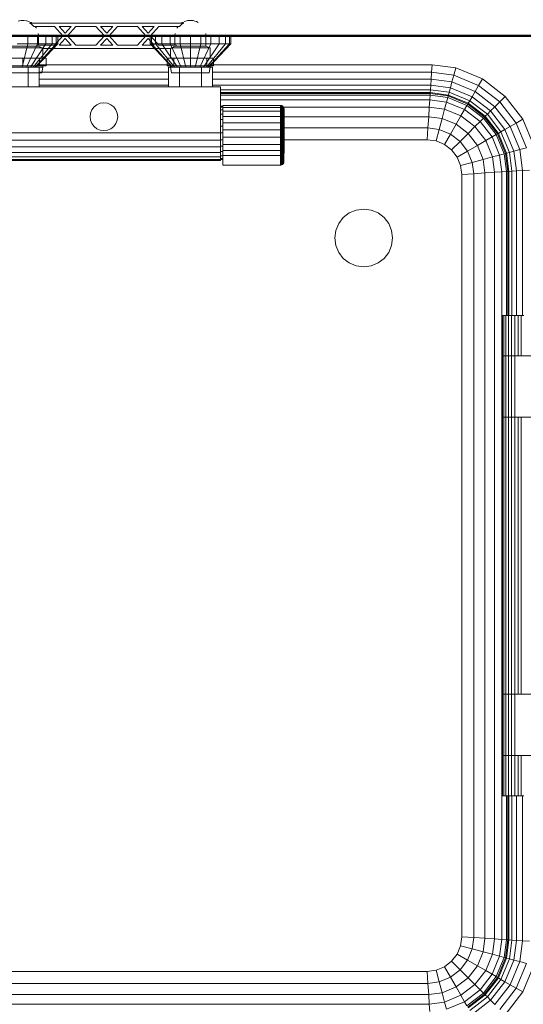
# Model space of a CAD drawing. Header units: millimetres. Extents: x -125 to 25178, y 4748 to 39091.
# Tile 113 of 118: x 23906 to 24342, y 36669 to 37522. Entities that reach past the tile are written whole.
import ezdxf

# ---------------------------------------------------------------- set-up
doc = ezdxf.new("R2010")
doc.units = ezdxf.units.MM
for name, color, linetype, lineweight in [('A-PART-____-MCUT', 2, 'Continuous', 50), ('A-PART-____-OTLN', 2, 'Continuous', 20), ('A-WALL-____-MCUT', 113, 'Continuous', 50), ('A-WALL-____-OTLN', 113, 'Continuous', 20), ('M-EQPM-____-OTLN', 50, 'Continuous', 20)]:
    doc.layers.add(name, color=color, linetype=linetype, lineweight=lineweight)

# ---------------------------------------------------------------- blocks, each defined once
blk = doc.blocks.new('Прямая форма - Masonry Block - Structural-612305-В_Этаж 03_Отопление')
at = {"layer": 'A-WALL-____-MCUT', "color": 9}
blk.add_line((3475, -400), (4080, -400), dxfattribs=at)
blk = doc.blocks.new('Прямая форма - SW - 004-612307-В_Этаж 03_Отопление')
blk.add_blockref('Прямая форма - Masonry Block - Structural-612305-В_Этаж 03_Отопление', (0, 0))
blk = doc.blocks.new('Family - Masonry Block - Structural-612315-В_Этаж 03_Отопление')
at = {"layer": 'A-PART-____-MCUT', "color": 9}
blk.add_line((3475, -400), (4080, -400), dxfattribs=at)
blk = doc.blocks.new('Прямая форма - V line-612403-В_Этаж 03_Отопление')
at = {"layer": 'M-EQPM-____-OTLN', "color": 253}
for p, q in [((-15.94, 450), (-15.94, 443)), ((-7.5, 450), (-7.5, 443)), ((-0.25, 450), (-0.25, 443)), ((5.31, 450), (5.31, 443)), ((8.81, 450), (8.81, 443)), ((10, 443), (10, 450)), ((90, 450), (90, 443)), ((91.19, 443), (91.19, 450)), ((94.69, 443), (94.69, 450)), ((100.25, 443), (100.25, 450)), ((107.5, 443), (107.5, 450)), ((115.94, 443), (115.94, 450)), ((125, 443), (125, 450)), ((134.06, 443), (134.06, 450)), ((142.5, 443), (142.5, 450)), ((149.75, 443), (149.75, 450)), ((155.31, 443), (155.31, 450)), ((158.81, 443), (158.81, 450)), ((160, 443), (160, 450)), ((-15.94, 443), (-25, 443)), ((-15.94, 443), (-20.86, 423)), ((-7.5, 443), (-17, 423)), ((-7.5, 443), (-15.94, 443)), ((-0.25, 443), (-13.69, 423)), ((5.31, 443), (-11.14, 423)), ((8.81, 443), (-9.55, 423)), ((-9, 423), (10, 443)), ((-0.25, 443), (-7.5, 443)), ((5.31, 443), (-0.25, 443)), ((8.81, 443), (5.31, 443)), ((10, 443), (8.81, 443)), ((91.19, 443), (90, 443)), ((90, 443), (109, 423)), ((109.55, 423), (91.19, 443)), ((94.69, 443), (91.19, 443)), ((111.14, 423), (94.69, 443)), ((100.25, 443), (94.69, 443)), ((113.69, 423), (100.25, 443)), ((107.5, 443), (100.25, 443)), ((115.94, 443), (107.5, 443)), ((107.5, 443), (117, 423)), ((125, 443), (115.94, 443)), ((115.94, 443), (120.86, 423)), ((134.06, 443), (125, 443)), ((125, 443), (125, 423)), ((134.06, 443), (129.14, 423)), ((142.5, 443), (133, 423)), ((142.5, 443), (134.06, 443)), ((149.75, 443), (136.31, 423)), ((155.31, 443), (138.86, 423)), ((158.81, 443), (140.45, 423)), ((160, 443), (141, 423)), ((149.75, 443), (142.5, 443)), ((155.31, 443), (149.75, 443)), ((158.81, 443), (155.31, 443)), ((160, 443), (158.81, 443)), ((-34.5, 423), (-15.5, 423)), ((-6, 423), (-15.5, 423)), ((-15.5, 423), (-15.5, 406)), ((-7.1, 425), (107.1, 425)), ((-6, 406), (-6, 423)), ((-6, 418.53), (106, 418.53)), ((106, 423), (106, 406)), ((115.5, 423), (106, 423)), ((115.5, 406), (115.5, 423)), ((134.5, 423), (115.5, 423)), ((134.5, 406), (134.5, 423)), ((134.5, 423), (144, 423)), ((142.9, 425), (334.26, 425)), ((144, 423), (144, 406)), ((144, 418.53), (333.84, 418.53)), ((333.44, 412.5), (333.84, 418.53)), ((333.84, 418.53), (334.26, 425)), ((333.84, 418.53), (353.04, 416)), ((334.26, 425), (354.73, 422.3)), ((353.04, 416), (354.73, 422.3)), ((354.73, 422.3), (377.78, 412.76)), ((-6, 412.5), (106, 412.5)), ((144, 412.5), (333.44, 412.5)), ((333.1, 407.32), (333.44, 412.5)), ((333.44, 412.5), (351.47, 410.13)), ((350.12, 405.08), (351.47, 410.13)), ((351.47, 410.13), (353.04, 416)), ((351.47, 410.13), (371.48, 401.84)), ((353.04, 416), (374.52, 407.11)), ((374.52, 407.11), (377.78, 412.76)), ((377.78, 412.76), (397.57, 397.57)), ((151, 406), (-51, 406)), ((-6, 407.32), (106, 407.32)), ((144, 407.32), (333.1, 407.32)), ((151, 366), (151, 406)), ((151, 403.35), (332.84, 403.35)), ((332.68, 400.85), (151, 400.85)), ((332.68, 400.85), (332.62, 400)), ((332.84, 403.35), (332.68, 400.85)), ((348.43, 398.78), (332.68, 400.85)), ((332.84, 403.35), (333.1, 407.32)), ((349.08, 401.21), (332.84, 403.35)), ((333.1, 407.32), (350.12, 405.08)), ((349.08, 401.21), (348.43, 398.78)), ((350.12, 405.08), (349.08, 401.21)), ((366.86, 393.85), (349.08, 401.21)), ((350.12, 405.08), (368.87, 397.32)), ((368.87, 397.32), (371.48, 401.84)), ((371.48, 401.84), (374.52, 407.11)), ((371.48, 401.84), (388.66, 388.66)), ((374.52, 407.11), (392.96, 392.96)), ((332.62, 400), (151, 400)), ((151, 398.64), (332.53, 398.64)), ((151, 394.64), (332.27, 394.64)), ((332.27, 394.64), (331.85, 388.28)), ((332.53, 398.64), (332.27, 394.64)), ((332.27, 394.64), (346.81, 392.73)), ((332.62, 400), (332.53, 398.64)), ((332.53, 398.64), (347.85, 396.62)), ((348.21, 397.95), (332.62, 400)), ((346.81, 392.73), (345.15, 386.53)), ((347.85, 396.62), (346.81, 392.73)), ((346.81, 392.73), (362.47, 386.24)), ((348.21, 397.95), (347.85, 396.62)), ((347.85, 396.62), (364.49, 389.73)), ((348.43, 398.78), (348.21, 397.95)), ((365.17, 390.92), (348.21, 397.95)), ((365.6, 391.66), (348.43, 398.78)), ((366.86, 393.85), (365.6, 391.66)), ((368.87, 397.32), (366.86, 393.85)), ((382.13, 382.13), (366.86, 393.85)), ((384.96, 384.96), (368.87, 397.32)), ((388.66, 388.66), (392.96, 392.96)), ((392.96, 392.96), (397.57, 397.57)), ((392.96, 392.96), (407.11, 374.52)), ((397.57, 397.57), (412.76, 377.78)), ((38.41, 383.11), (39.61, 386)), ((39.61, 386), (41.51, 388.49)), ((41.51, 388.49), (44, 390.39)), ((44, 390.39), (46.89, 391.59)), ((46.89, 391.59), (50, 392)), ((50, 392), (53.11, 391.59)), ((53.11, 391.59), (56, 390.39)), ((56, 390.39), (58.49, 388.49)), ((58.49, 388.49), (60.39, 386)), ((60.39, 386), (61.59, 383.11)), ((153, 389), (151, 389)), ((153, 388.22), (151, 388.22)), ((153, 385.92), (151, 385.92)), ((153, 388.11), (153, 389.79)), ((203, 389.79), (153, 389.79)), ((153, 384.87), (153, 388.11)), ((203, 388.11), (153, 388.11)), ((153, 380.3), (153, 384.87)), ((203, 384.87), (153, 384.87)), ((203, 388.11), (203, 389.79)), ((203.39, 389.76), (203, 389.79)), ((203.39, 389.76), (203, 389.79)), ((331.85, 388.28), (203, 388.28)), ((203, 384.87), (203, 388.11)), ((203.39, 388.09), (203, 388.11)), ((203.39, 388.09), (203, 388.11)), ((203, 380.3), (203, 384.87)), ((203.39, 384.85), (203, 384.87)), ((203.39, 388.09), (203.39, 389.76)), ((203.39, 389.76), (203.39, 388.09)), ((204.15, 389.56), (203.39, 389.76)), ((204.15, 389.56), (203.39, 389.76)), ((203.39, 384.85), (203.39, 388.09)), ((204.15, 387.9), (203.39, 388.09)), ((203.39, 380.29), (203.39, 384.85)), ((204.15, 384.69), (203.39, 384.85)), ((204.15, 387.9), (204.15, 389.56)), ((204.15, 389.56), (204.15, 387.9)), ((204.83, 389.17), (204.15, 389.56)), ((204.83, 389.17), (204.15, 389.56)), ((204.15, 384.69), (204.15, 387.9)), ((204.83, 387.53), (204.15, 387.9)), ((204.15, 380.17), (204.15, 384.69)), ((204.83, 384.38), (204.15, 384.69)), ((204.83, 387.53), (204.83, 389.17)), ((204.83, 389.17), (204.83, 387.53)), ((205.38, 388.61), (204.83, 389.17)), ((205.38, 388.61), (204.83, 389.17)), ((204.83, 384.38), (204.83, 387.53)), ((205.38, 387.02), (204.83, 387.53)), ((204.83, 379.93), (204.83, 384.38)), ((205.38, 383.94), (204.83, 384.38)), ((205.38, 387.02), (205.38, 388.61)), ((205.38, 388.61), (205.38, 387.02)), ((205.77, 387.94), (205.38, 388.61)), ((205.77, 387.94), (205.38, 388.61)), ((205.38, 383.94), (205.38, 387.02)), ((205.77, 386.39), (205.38, 387.02)), ((205.77, 386.39), (205.38, 387.02)), ((205.38, 379.6), (205.38, 383.94)), ((205.77, 383.4), (205.38, 383.94)), ((205.77, 386.39), (205.77, 387.94)), ((205.77, 387.94), (205.77, 386.39)), ((205.97, 387.18), (205.77, 387.94)), ((205.97, 387.18), (205.77, 387.94)), ((205.77, 383.4), (205.77, 386.39)), ((205.77, 386.39), (205.77, 383.4)), ((205.97, 385.68), (205.77, 386.39)), ((205.97, 385.68), (205.77, 386.39)), ((205.97, 385.68), (205.97, 387.18)), ((205.97, 387.18), (205.97, 385.68)), ((206, 386.79), (205.97, 387.18)), ((206, 386.79), (205.97, 387.18)), ((205.97, 382.8), (205.97, 385.68)), ((205.97, 385.68), (205.97, 382.8)), ((206, 385.32), (205.97, 385.68)), ((206, 385.32), (205.97, 385.68)), ((206, 385.32), (206, 386.79)), ((206, 386.79), (206, 385.32)), ((206, 382.49), (206, 385.32)), ((206, 385.32), (206, 382.49)), ((331.85, 388.28), (331.31, 380)), ((331.85, 388.28), (345.15, 386.53)), ((345.15, 386.53), (342.99, 378.46)), ((345.15, 386.53), (359.26, 380.69)), ((362.47, 386.24), (359.26, 380.69)), ((364.49, 389.73), (362.47, 386.24)), ((362.47, 386.24), (375.92, 375.92)), ((365.17, 390.92), (364.49, 389.73)), ((364.49, 389.73), (378.77, 378.77)), ((365.6, 391.66), (365.17, 390.92)), ((379.74, 379.74), (365.17, 390.92)), ((380.35, 380.35), (365.6, 391.66)), ((384.96, 384.96), (382.13, 382.13)), ((388.66, 388.66), (384.96, 384.96)), ((397.32, 368.87), (384.96, 384.96)), ((388.66, 388.66), (401.84, 371.48)), ((38, 380), (38.41, 383.11)), ((38.41, 376.89), (38, 380)), ((39.61, 374), (38.41, 376.89)), ((61.59, 376.89), (60.39, 374)), ((61.59, 383.11), (62, 380)), ((62, 380), (61.59, 376.89)), ((153, 382.26), (151, 382.26)), ((153, 377.5), (151, 377.5)), ((153, 374.72), (153, 380.3)), ((203, 380.3), (153, 380.3)), ((203, 374.72), (203, 380.3)), ((203.39, 380.29), (203, 380.3)), ((203.39, 374.71), (203.39, 380.29)), ((204.15, 380.17), (203.39, 380.29)), ((204.15, 374.64), (204.15, 380.17)), ((204.83, 379.93), (204.15, 380.17)), ((204.83, 374.5), (204.83, 379.93)), ((205.38, 379.6), (204.83, 379.93)), ((205.38, 374.29), (205.38, 379.6)), ((205.77, 379.19), (205.38, 379.6)), ((205.77, 379.19), (205.77, 383.4)), ((205.97, 382.8), (205.77, 383.4)), ((205.97, 382.8), (205.77, 383.4)), ((331.31, 380), (205.77, 380)), ((205.77, 374.04), (205.77, 379.19)), ((205.97, 378.73), (205.77, 379.19)), ((205.97, 378.73), (205.77, 379.19)), ((205.97, 378.73), (205.97, 382.8)), ((205.97, 382.8), (205.97, 378.73)), ((206, 382.49), (205.97, 382.8)), ((206, 382.49), (205.97, 382.8)), ((205.97, 373.77), (205.97, 378.73)), ((205.97, 378.73), (205.97, 373.77)), ((206, 378.5), (205.97, 378.73)), ((206, 378.5), (205.97, 378.73)), ((206, 378.5), (206, 382.49)), ((206, 382.49), (206, 378.5)), ((206, 373.62), (206, 378.5)), ((206, 378.5), (206, 373.62)), ((331.31, 380), (330.68, 370.35)), ((342.99, 378.46), (331.31, 380)), ((342.99, 378.46), (340.47, 369.06)), ((355.09, 373.45), (342.99, 378.46)), ((359.26, 380.69), (355.09, 373.45)), ((359.26, 380.69), (371.39, 371.39)), ((375.92, 375.92), (371.39, 371.39)), ((378.77, 378.77), (375.92, 375.92)), ((375.92, 375.92), (386.24, 362.47)), ((379.74, 379.74), (378.77, 378.77)), ((378.77, 378.77), (389.73, 364.49)), ((380.35, 380.35), (379.74, 379.74)), ((390.92, 365.17), (379.74, 379.74)), ((382.13, 382.13), (380.35, 380.35)), ((391.66, 365.6), (380.35, 380.35)), ((393.85, 366.86), (382.13, 382.13)), ((407.11, 374.52), (412.76, 377.78)), ((412.76, 377.78), (422.3, 354.73)), ((41.51, 371.51), (39.61, 374)), ((44, 369.61), (41.51, 371.51)), ((46.89, 368.41), (44, 369.61)), ((50, 368), (46.89, 368.41)), ((53.11, 368.41), (50, 368)), ((56, 369.61), (53.11, 368.41)), ((58.49, 371.51), (56, 369.61)), ((60.39, 374), (58.49, 371.51)), ((153, 371.95), (151, 371.95)), ((153, 368.53), (153, 374.72)), ((203, 374.72), (153, 374.72)), ((153, 362.16), (153, 368.53)), ((203, 368.53), (153, 368.53)), ((203, 368.53), (203, 374.72)), ((203.39, 374.71), (203, 374.72)), ((203, 362.16), (203, 368.53)), ((203.39, 368.53), (203, 368.53)), ((203.39, 368.53), (203.39, 374.71)), ((204.15, 374.64), (203.39, 374.71)), ((203.39, 362.16), (203.39, 368.53)), ((204.15, 368.51), (203.39, 368.53)), ((204.15, 368.51), (204.15, 374.64)), ((204.83, 374.5), (204.15, 374.64)), ((204.15, 362.2), (204.15, 368.51)), ((204.83, 368.46), (204.15, 368.51)), ((204.83, 368.46), (204.83, 374.5)), ((205.38, 374.29), (204.83, 374.5)), ((204.83, 362.26), (204.83, 368.46)), ((205.38, 368.41), (204.83, 368.46)), ((205.38, 368.41), (205.38, 374.29)), ((205.77, 374.04), (205.38, 374.29)), ((205.38, 362.35), (205.38, 368.41)), ((205.77, 368.33), (205.38, 368.41)), ((205.77, 368.33), (205.77, 374.04)), ((205.97, 373.77), (205.77, 374.04)), ((205.97, 373.77), (205.77, 374.04)), ((330.68, 370.35), (205.77, 370.35)), ((205.77, 362.46), (205.77, 368.33)), ((205.97, 368.25), (205.77, 368.33)), ((205.97, 368.25), (205.77, 368.33)), ((205.97, 368.25), (205.97, 373.77)), ((205.97, 373.77), (205.97, 368.25)), ((206, 373.62), (205.97, 373.77)), ((206, 373.62), (205.97, 373.77)), ((205.97, 362.58), (205.97, 368.25)), ((205.97, 368.25), (205.97, 362.58)), ((206, 368.21), (205.97, 368.25)), ((206, 368.21), (205.97, 368.25)), ((206, 368.21), (206, 373.62)), ((206, 373.62), (206, 368.21)), ((206, 362.64), (206, 368.21)), ((206, 368.21), (206, 362.64)), ((330.68, 370.35), (330, 360)), ((340.47, 369.06), (330.68, 370.35)), ((340.47, 369.06), (337.76, 358.98)), ((350.22, 365.02), (340.47, 369.06)), ((355.09, 373.45), (350.22, 365.02)), ((355.09, 373.45), (365.48, 365.48)), ((371.39, 371.39), (365.48, 365.48)), ((371.39, 371.39), (380.69, 359.26)), ((393.85, 366.86), (391.66, 365.6)), ((397.32, 368.87), (393.85, 366.86)), ((401.21, 349.08), (393.85, 366.86)), ((401.84, 371.48), (397.32, 368.87)), ((405.08, 350.12), (397.32, 368.87)), ((401.84, 371.48), (407.11, 374.52)), ((410.13, 351.47), (401.84, 371.48)), ((407.11, 374.52), (416, 353.04)), ((-51, 366), (151, 366)), ((-51, 359.79), (151, 359.79)), ((153, 366), (151, 366)), ((151, 359.79), (151, 366)), ((153, 360.05), (151, 360.05)), ((151, 359.79), (151, 354)), ((153, 356.06), (153, 362.16)), ((153, 362.16), (203, 362.16)), ((203, 356.06), (203, 362.16)), ((203, 362.16), (203.39, 362.16)), ((203.39, 362.16), (204.15, 362.2)), ((203.39, 356.07), (203.39, 362.16)), ((204.15, 362.2), (204.83, 362.26)), ((204.15, 356.15), (204.15, 362.2)), ((204.83, 362.26), (205.38, 362.35)), ((204.83, 356.32), (204.83, 362.26)), ((205.38, 362.35), (205.77, 362.46)), ((205.38, 356.55), (205.38, 362.35)), ((205.77, 362.46), (205.97, 362.58)), ((205.97, 362.58), (205.77, 362.46)), ((205.77, 356.83), (205.77, 362.46)), ((330, 360), (205.77, 360)), ((330, 360), (205.77, 360)), ((205.97, 362.58), (206, 362.64)), ((206, 362.64), (205.97, 362.58)), ((205.97, 362.58), (205.97, 357.15)), ((205.97, 357.15), (205.97, 362.58)), ((206, 362.64), (206, 357.31)), ((206, 357.31), (206, 362.64)), ((337.76, 358.98), (330, 360)), ((337.76, 358.98), (330, 360)), ((345, 355.98), (337.76, 358.98)), ((345, 355.98), (337.76, 358.98)), ((350.22, 365.02), (345, 355.98)), ((358.6, 358.6), (350.22, 365.02)), ((358.6, 358.6), (351.21, 351.21)), ((365.48, 365.48), (358.6, 358.6)), ((365.02, 350.22), (358.6, 358.6)), ((365.48, 365.48), (373.45, 355.09)), ((380.69, 359.26), (373.45, 355.09)), ((386.24, 362.47), (380.69, 359.26)), ((380.69, 359.26), (386.53, 345.15)), ((389.73, 364.49), (386.24, 362.47)), ((386.24, 362.47), (392.73, 346.81)), ((390.92, 365.17), (389.73, 364.49)), ((389.73, 364.49), (396.62, 347.85)), ((391.66, 365.6), (390.92, 365.17)), ((397.95, 348.21), (390.92, 365.17)), ((398.78, 348.43), (391.66, 365.6)), ((151, 354), (-51, 354)), ((153, 354.5), (151, 354.5)), ((151, 354), (151, 349.03)), ((153, 349.74), (151, 349.74)), ((153, 350.66), (153, 356.06)), ((203, 356.06), (153, 356.06)), ((153, 346.34), (153, 350.66)), ((203, 350.66), (153, 350.66)), ((203.39, 356.07), (203, 356.06)), ((203, 350.66), (203, 356.06)), ((203.39, 350.67), (203, 350.66)), ((203, 346.34), (203, 350.66)), ((204.15, 356.15), (203.39, 356.07)), ((203.39, 350.67), (203.39, 356.07)), ((204.15, 350.8), (203.39, 350.67)), ((203.39, 346.36), (203.39, 350.67)), ((204.83, 356.32), (204.15, 356.15)), ((204.15, 350.8), (204.15, 356.15)), ((204.83, 351.06), (204.15, 350.8)), ((204.15, 346.52), (204.15, 350.8)), ((205.38, 356.55), (204.83, 356.32)), ((204.83, 351.06), (204.83, 356.32)), ((205.38, 351.41), (204.83, 351.06)), ((204.83, 346.82), (204.83, 351.06)), ((205.77, 356.83), (205.38, 356.55)), ((205.38, 351.41), (205.38, 356.55)), ((205.77, 351.85), (205.38, 351.41)), ((205.38, 347.26), (205.38, 351.41)), ((205.97, 357.15), (205.77, 356.83)), ((205.97, 357.15), (205.77, 356.83)), ((205.77, 351.85), (205.77, 356.83)), ((205.97, 352.34), (205.77, 351.85)), ((205.97, 352.34), (205.77, 351.85)), ((205.77, 347.79), (205.77, 351.85)), ((206, 357.31), (205.97, 357.15)), ((206, 357.31), (205.97, 357.15)), ((205.97, 357.15), (205.97, 352.34)), ((205.97, 352.34), (205.97, 357.15)), ((206, 352.59), (205.97, 352.34)), ((206, 352.59), (205.97, 352.34)), ((205.97, 352.34), (205.97, 348.38)), ((205.97, 348.38), (205.97, 352.34)), ((206, 357.31), (206, 352.59)), ((206, 352.59), (206, 357.31)), ((206, 352.59), (206, 348.68)), ((206, 348.68), (206, 352.59)), ((351.21, 351.21), (345, 355.98)), ((351.21, 351.21), (345, 355.98)), ((355.98, 345), (351.21, 351.21)), ((355.98, 345), (351.21, 351.21)), ((365.02, 350.22), (355.98, 345)), ((373.45, 355.09), (365.02, 350.22)), ((365.02, 350.22), (369.06, 340.47)), ((373.45, 355.09), (378.46, 342.99)), ((405.08, 350.12), (401.21, 349.08)), ((410.13, 351.47), (405.08, 350.12)), ((407.32, 333.1), (405.08, 350.12)), ((416, 353.04), (410.13, 351.47)), ((412.5, 333.44), (410.13, 351.47)), ((151, 349.03), (-51, 349.03)), ((151, 345.22), (-51, 345.22)), ((151, 342.82), (-51, 342.82)), ((151, 342), (-51, 342)), ((151, 349.03), (151, 345.22)), ((153, 346.08), (151, 346.08)), ((151, 345.22), (151, 342.82)), ((153, 343.78), (151, 343.78)), ((153, 343), (151, 343)), ((151, 342.82), (151, 342)), ((153, 338.08), (153, 346.34)), ((203, 346.34), (153, 346.34)), ((203.39, 346.36), (203, 346.34)), ((203, 338.08), (203, 346.34)), ((204.15, 346.52), (203.39, 346.36)), ((203.39, 338.11), (203.39, 346.36)), ((204.83, 346.82), (204.15, 346.52)), ((204.15, 338.31), (204.15, 346.52)), ((205.38, 347.26), (204.83, 346.82)), ((204.83, 338.7), (204.83, 346.82)), ((205.77, 347.79), (205.38, 347.26)), ((205.38, 339.25), (205.38, 347.26)), ((205.97, 348.38), (205.77, 347.79)), ((205.77, 339.93), (205.77, 347.79)), ((206, 348.68), (205.97, 348.38)), ((206, 348.68), (205.97, 348.38)), ((205.97, 340.69), (205.97, 348.38)), ((358.98, 337.76), (355.98, 345)), ((358.98, 337.76), (355.98, 345)), ((378.46, 342.99), (369.06, 340.47)), ((386.53, 345.15), (378.46, 342.99)), ((378.46, 342.99), (380, 331.31)), ((392.73, 346.81), (386.53, 345.15)), ((386.53, 345.15), (388.28, 331.85)), ((396.62, 347.85), (392.73, 346.81)), ((392.73, 346.81), (394.64, 332.27)), ((397.95, 348.21), (396.62, 347.85)), ((396.62, 347.85), (398.64, 332.53)), ((398.78, 348.43), (397.95, 348.21)), ((400, 332.62), (397.95, 348.21)), ((401.21, 349.08), (398.78, 348.43)), ((400.85, 332.68), (398.78, 348.43)), ((403.35, 332.84), (401.21, 349.08)), ((203, 338.08), (153, 338.08)), ((203.39, 338.11), (203, 338.08)), ((204.15, 338.31), (203.39, 338.11)), ((204.83, 338.7), (204.15, 338.31)), ((205.38, 339.25), (204.83, 338.7)), ((205.77, 339.93), (205.38, 339.25)), ((205.97, 340.69), (205.77, 339.93)), ((369.06, 340.47), (358.98, 337.76)), ((360, 330), (358.98, 337.76)), ((360, 330), (358.98, 337.76)), ((369.06, 340.47), (370.35, 330.68)), ((398.64, 332.53), (394.64, 332.27)), ((400, 332.62), (398.64, 332.53)), ((398.64, 332.53), (398.64, 208)), ((400.85, 332.68), (400, 332.62)), ((400, 208), (400, 332.62)), ((403.35, 332.84), (400.85, 332.68)), ((400.85, 208), (400.85, 332.68)), ((407.32, 333.1), (403.35, 332.84)), ((403.35, 208), (403.35, 332.84)), ((412.5, 333.44), (407.32, 333.1)), ((407.32, 208), (407.32, 333.1)), ((418.53, 333.84), (412.5, 333.44)), ((412.5, 208), (412.5, 333.44)), ((370.35, 330.68), (360, 330)), ((360, 330), (360, -330)), ((360, 0), (360, 330)), ((380, 331.31), (370.35, 330.68)), ((370.35, 330.68), (370.35, -330.68)), ((388.28, 331.85), (380, 331.31)), ((380, 331.31), (380, -331.31)), ((394.64, 332.27), (388.28, 331.85)), ((388.28, 331.85), (388.28, -331.85)), ((394.64, 332.27), (394.64, -332.27)), ((262.5, 296.65), (268.53, 299.15)), ((268.53, 299.15), (275, 300)), ((275, 300), (281.47, 299.15)), ((281.47, 299.15), (287.5, 296.65)), ((253.35, 287.5), (257.32, 292.68)), ((257.32, 292.68), (262.5, 296.65)), ((287.5, 296.65), (292.68, 292.68)), ((292.68, 292.68), (296.65, 287.5)), ((250, 275), (250.85, 281.47)), ((250.85, 281.47), (253.35, 287.5)), ((296.65, 287.5), (299.15, 281.47)), ((299.15, 281.47), (300, 275)), ((250.85, 268.53), (250, 275)), ((300, 275), (299.15, 268.53)), ((253.35, 262.5), (250.85, 268.53)), ((299.15, 268.53), (296.65, 262.5)), ((257.32, 257.32), (253.35, 262.5)), ((262.5, 253.35), (257.32, 257.32)), ((292.68, 257.32), (287.5, 253.35)), ((296.65, 262.5), (292.68, 257.32)), ((268.53, 250.85), (262.5, 253.35)), ((275, 250), (268.53, 250.85)), ((281.47, 250.85), (275, 250)), ((287.5, 253.35), (281.47, 250.85)), ((395, 208), (395.37, 208)), ((395, 208), (395, 173)), ((395.37, 208), (396.47, 208)), ((395.37, 208), (395.37, 173)), ((396.47, 208), (398.22, 208)), ((396.47, 208), (396.47, 173)), ((398.22, 208), (400.5, 208)), ((398.22, 208), (398.22, 173)), ((400.5, 208), (403.15, 208)), ((400.5, 208), (400.5, 173)), ((403.15, 208), (406, 208)), ((403.15, 208), (403.15, 173)), ((406, 208), (408.85, 208)), ((406, 208), (406, 173)), ((408.85, 208), (411.5, 208)), ((408.85, 208), (408.85, 173)), ((411.5, 208), (413.78, 208)), ((411.5, 208), (411.5, 173)), ((395, 173), (395.37, 173)), ((395, 173), (395, 120)), ((395.37, 173), (395, 173)), ((395.37, 173), (396.47, 173)), ((395.37, 173), (395.37, 120)), ((396.47, 173), (395.37, 173)), ((396.47, 173), (398.22, 173)), ((396.47, 173), (396.47, 120)), ((398.22, 173), (396.47, 173)), ((398.22, 173), (400.5, 173)), ((398.22, 173), (398.22, 120)), ((400.5, 173), (398.22, 173)), ((400.5, 173), (403.15, 173)), ((400.5, 173), (400.5, 120)), ((403.15, 173), (400.5, 173)), ((403.15, 173), (406, 173)), ((403.15, 173), (403.15, 120)), ((406, 173), (403.15, 173)), ((406, 173), (450, 173)), ((406, 173), (406, 120)), ((395.37, 120), (395, 120)), ((395, 120), (395.37, 120)), ((395, 120), (395, -120)), ((396.47, 120), (395.37, 120)), ((395.37, 120), (396.47, 120)), ((395.37, 120), (395.37, -120)), ((398.22, 120), (396.47, 120)), ((396.47, 120), (398.22, 120)), ((396.47, 120), (396.47, -120)), ((400.5, 120), (398.22, 120)), ((398.22, 120), (400.5, 120)), ((398.22, 120), (398.22, -120)), ((403.15, 120), (400.5, 120)), ((400.5, 120), (403.15, 120)), ((400.5, 120), (400.5, -120)), ((406, 120), (403.15, 120)), ((403.15, 120), (406, 120)), ((403.15, 120), (403.15, -120)), ((450, 120), (406, 120)), ((406, 120), (406, -120)), ((408.85, 120), (408.85, -120)), ((411.5, 120), (411.5, -120)), ((360, -330), (360, 0)), ((395, -120), (395.37, -120)), ((395, -120), (395, -173)), ((395.37, -120), (395, -120)), ((395.37, -120), (396.47, -120)), ((395.37, -120), (395.37, -173)), ((396.47, -120), (395.37, -120)), ((396.47, -120), (398.22, -120)), ((396.47, -120), (396.47, -173)), ((398.22, -120), (396.47, -120)), ((398.22, -120), (400.5, -120)), ((398.22, -120), (398.22, -173)), ((400.5, -120), (398.22, -120)), ((400.5, -120), (403.15, -120)), ((400.5, -120), (400.5, -173)), ((403.15, -120), (400.5, -120)), ((403.15, -120), (406, -120)), ((403.15, -120), (403.15, -173)), ((406, -120), (403.15, -120)), ((406, -120), (450, -120)), ((406, -120), (406, -173)), ((395, -173), (395.37, -173)), ((395, -173), (395, -208)), ((395.37, -173), (395, -173)), ((395.37, -173), (396.47, -173)), ((395.37, -173), (395.37, -208)), ((396.47, -173), (395.37, -173)), ((396.47, -173), (398.22, -173)), ((396.47, -173), (396.47, -208)), ((398.22, -173), (396.47, -173)), ((398.22, -173), (400.5, -173)), ((398.22, -173), (398.22, -208)), ((400.5, -173), (398.22, -173)), ((400.5, -173), (403.15, -173)), ((400.5, -173), (400.5, -208)), ((403.15, -173), (400.5, -173)), ((403.15, -173), (406, -173)), ((403.15, -173), (403.15, -208)), ((406, -173), (403.15, -173)), ((406, -173), (406, -208)), ((450, -173), (406, -173)), ((408.85, -173), (408.85, -208)), ((411.5, -173), (411.5, -208)), ((395.37, -208), (395, -208)), ((396.47, -208), (395.37, -208)), ((398.22, -208), (396.47, -208)), ((400.5, -208), (398.22, -208)), ((398.64, -208), (398.64, -332.53)), ((400, -332.62), (400, -208)), ((403.15, -208), (400.5, -208)), ((400.85, -332.68), (400.85, -208)), ((406, -208), (403.15, -208)), ((403.35, -332.84), (403.35, -208)), ((408.85, -208), (406, -208)), ((407.32, -333.1), (407.32, -208)), ((411.5, -208), (408.85, -208)), ((413.78, -208), (411.5, -208)), ((412.5, -333.44), (412.5, -208)), ((360, -330), (358.98, -337.76)), ((358.98, -337.76), (360, -330)), ((370.35, -330.68), (360, -330)), ((370.35, -330.68), (369.06, -340.47)), ((380, -331.31), (370.35, -330.68)), ((380, -331.31), (378.46, -342.99)), ((388.28, -331.85), (380, -331.31)), ((388.28, -331.85), (386.53, -345.15)), ((394.64, -332.27), (388.28, -331.85)), ((394.64, -332.27), (392.73, -346.81)), ((398.64, -332.53), (394.64, -332.27)), ((358.98, -337.76), (355.98, -345)), ((355.98, -345), (358.98, -337.76)), ((369.06, -340.47), (358.98, -337.76)), ((369.06, -340.47), (365.02, -350.22)), ((378.46, -342.99), (369.06, -340.47)), ((398.64, -332.53), (396.62, -347.85)), ((397.95, -348.21), (400, -332.62)), ((400, -332.62), (398.64, -332.53)), ((398.78, -348.43), (400.85, -332.68)), ((400.85, -332.68), (400, -332.62)), ((403.35, -332.84), (400.85, -332.68)), ((401.21, -349.08), (403.35, -332.84)), ((407.32, -333.1), (403.35, -332.84)), ((405.08, -350.12), (407.32, -333.1)), ((412.5, -333.44), (407.32, -333.1)), ((410.13, -351.47), (412.5, -333.44)), ((418.53, -333.84), (412.5, -333.44)), ((355.98, -345), (351.21, -351.21)), ((351.21, -351.21), (355.98, -345)), ((365.02, -350.22), (355.98, -345)), ((378.46, -342.99), (373.45, -355.09)), ((386.53, -345.15), (378.46, -342.99)), ((386.53, -345.15), (380.69, -359.26)), ((392.73, -346.81), (386.24, -362.47)), ((392.73, -346.81), (386.53, -345.15)), ((396.62, -347.85), (389.73, -364.49)), ((390.92, -365.17), (397.95, -348.21)), ((391.66, -365.6), (398.78, -348.43)), ((396.62, -347.85), (392.73, -346.81)), ((393.85, -366.86), (401.21, -349.08)), ((397.95, -348.21), (396.62, -347.85)), ((398.78, -348.43), (397.95, -348.21)), ((401.21, -349.08), (398.78, -348.43)), ((405.08, -350.12), (401.21, -349.08)), ((345, -355.98), (337.76, -358.98)), ((337.76, -358.98), (345, -355.98)), ((351.21, -351.21), (345, -355.98)), ((345, -355.98), (351.21, -351.21)), ((345, -355.98), (350.22, -365.02)), ((351.21, -351.21), (358.6, -358.6)), ((365.02, -350.22), (358.6, -358.6)), ((373.45, -355.09), (365.02, -350.22)), ((373.45, -355.09), (365.48, -365.48)), ((380.69, -359.26), (373.45, -355.09)), ((397.32, -368.87), (405.08, -350.12)), ((401.84, -371.48), (410.13, -351.47)), ((410.13, -351.47), (405.08, -350.12)), ((407.11, -374.52), (416, -353.04)), ((416, -353.04), (410.13, -351.47)), ((412.76, -377.78), (422.3, -354.73)), ((-330, -360), (330, -360)), ((-330, -360), (330, -360)), ((330, -360), (337.76, -358.98)), ((330, -360), (337.76, -358.98)), ((330, -360), (330.68, -370.35)), ((337.76, -358.98), (340.47, -369.06)), ((350.22, -365.02), (340.47, -369.06)), ((358.6, -358.6), (350.22, -365.02)), ((350.22, -365.02), (355.09, -373.45)), ((365.48, -365.48), (355.09, -373.45)), ((358.6, -358.6), (365.48, -365.48)), ((365.48, -365.48), (371.39, -371.39)), ((380.69, -359.26), (371.39, -371.39)), ((386.24, -362.47), (375.92, -375.92)), ((389.73, -364.49), (378.77, -378.77)), ((379.74, -379.74), (390.92, -365.17)), ((380.35, -380.35), (391.66, -365.6)), ((386.24, -362.47), (380.69, -359.26)), ((389.73, -364.49), (386.24, -362.47)), ((390.92, -365.17), (389.73, -364.49)), ((391.66, -365.6), (390.92, -365.17)), ((393.85, -366.86), (391.66, -365.6)), ((330.68, -370.35), (-330.68, -370.35)), ((340.47, -369.06), (330.68, -370.35)), ((330.68, -370.35), (331.31, -380)), ((340.47, -369.06), (342.99, -378.46)), ((355.09, -373.45), (342.99, -378.46)), ((355.09, -373.45), (359.26, -380.69)), ((371.39, -371.39), (359.26, -380.69)), ((371.39, -371.39), (375.92, -375.92)), ((382.13, -382.13), (393.85, -366.86)), ((384.96, -384.96), (397.32, -368.87)), ((388.66, -388.66), (401.84, -371.48)), ((392.96, -392.96), (407.11, -374.52)), ((397.32, -368.87), (393.85, -366.86)), ((401.84, -371.48), (397.32, -368.87)), ((407.11, -374.52), (401.84, -371.48)), ((412.76, -377.78), (407.11, -374.52)), ((331.31, -380), (-331.31, -380)), ((342.99, -378.46), (331.31, -380)), ((331.31, -380), (331.85, -388.28)), ((342.99, -378.46), (345.15, -386.53)), ((359.26, -380.69), (345.15, -386.53)), ((359.26, -380.69), (362.47, -386.24)), ((375.92, -375.92), (362.47, -386.24)), ((378.77, -378.77), (364.49, -389.73)), ((365.17, -390.92), (379.74, -379.74)), ((365.6, -391.66), (380.35, -380.35)), ((366.86, -393.85), (382.13, -382.13)), ((375.92, -375.92), (378.77, -378.77)), ((378.77, -378.77), (379.74, -379.74)), ((379.74, -379.74), (380.35, -380.35)), ((380.35, -380.35), (382.13, -382.13)), ((382.13, -382.13), (384.96, -384.96)), ((397.57, -397.57), (412.76, -377.78)), ((331.85, -388.28), (-331.85, -388.28)), ((345.15, -386.53), (331.85, -388.28)), ((331.85, -388.28), (332.27, -394.64)), ((345.15, -386.53), (346.81, -392.73)), ((362.47, -386.24), (346.81, -392.73)), ((362.47, -386.24), (364.49, -389.73)), ((368.87, -397.32), (384.96, -384.96)), ((384.96, -384.96), (388.66, -388.66))]:
    blk.add_line(p, q, dxfattribs=at)
blk = doc.blocks.new('Прямая форма - FU - 054-612404-В_Этаж 03_Отопление')
blk.add_blockref('Прямая форма - V line-612403-В_Этаж 03_Отопление', (0, 0))
blk = doc.blocks.new('V line_ifc_RVT-1-В_Этаж 03_Отопление')
at = {"layer": 'A-PART-____-OTLN', "color": 253, "lineweight": 20}
blk.add_blockref('Family - Masonry Block - Structural-612315-В_Этаж 03_Отопление', (36223.24, 37907.63), dxfattribs=at)
at = {"layer": 'A-WALL-____-OTLN', "color": 253, "lineweight": 20}
blk.add_blockref('Прямая форма - SW - 004-612307-В_Этаж 03_Отопление', (36223.24, 37907.63), dxfattribs=at)
at = {"layer": 'M-EQPM-____-OTLN', "color": 253, "lineweight": 20}
blk.add_blockref('Прямая форма - FU - 054-612404-В_Этаж 03_Отопление', (39853.24, 37057.63), dxfattribs=at)
blk = doc.blocks.new('VTp_724_0 Водорозетка двойная - VTp_724_0-1631685-В_Этаж 03_Отопление')
at = {"layer": 'M-EQPM-____-OTLN'}
for p, q in [((-92.58, 26.1), (-86.7, 26.1)), ((-92.58, 19.4), (-92.58, 26.1)), ((-88.85, 32), (-89.75, 27.2)), ((-89.75, 27.2), (-89.75, 26.1)), ((-55.25, 27.2), (-89.75, 27.2)), ((-56.15, 32), (-88.85, 32)), ((-86.7, 26.1), (-72.5, 26.1)), ((-86.7, 19.4), (-86.7, 26.1)), ((-72.5, 26.1), (-58.3, 26.1)), ((-72.5, 19.4), (-72.5, 26.1)), ((-58.3, 26.1), (-52.42, 26.1)), ((-58.3, 26.1), (-58.3, 19.4)), ((-55.25, 27.2), (-56.15, 32)), ((-55.25, 26.1), (-55.25, 27.2)), ((-52.42, 19.4), (-52.42, 26.1)), ((52.42, 26.1), (58.3, 26.1)), ((52.42, 19.4), (52.42, 26.1)), ((56.15, 32), (55.25, 27.2)), ((55.25, 27.2), (55.25, 26.1)), ((89.75, 27.2), (55.25, 27.2)), ((88.85, 32), (56.15, 32)), ((58.3, 26.1), (72.5, 26.1)), ((58.3, 19.4), (58.3, 26.1)), ((72.5, 26.1), (86.7, 26.1)), ((72.5, 19.4), (72.5, 26.1)), ((86.7, 26.1), (92.58, 26.1)), ((86.7, 26.1), (86.7, 19.4)), ((89.75, 27.2), (88.85, 32)), ((89.75, 26.1), (89.75, 27.2)), ((92.58, 19.4), (92.58, 26.1)), ((-86.7, 19.4), (-92.58, 19.4)), ((-89.75, 19.4), (-89.75, 10.4)), ((-72.5, 19.4), (-86.7, 19.4)), ((-58.3, 19.4), (-72.5, 19.4)), ((-52.42, 19.4), (-58.3, 19.4)), ((-55.25, 11), (-55.25, 19.4)), ((58.3, 19.4), (52.42, 19.4)), ((55.25, 19.4), (55.25, 11)), ((72.5, 19.4), (58.3, 19.4)), ((86.7, 19.4), (72.5, 19.4)), ((92.58, 19.4), (86.7, 19.4)), ((89.75, 10.4), (89.75, 19.4)), ((-89.75, 10.4), (-85.9, 8.8)), ((-55.99, 10.4), (-89.75, 10.4)), ((-85.9, 8.8), (-85.9, 0)), ((-60.07, 8.8), (-85.9, 8.8)), ((-60.07, 8.8), (-60.07, 8)), ((55.99, 11), (-55.99, 11)), ((-55.99, 11), (-55.99, 10.4)), ((55.99, 10.4), (55.99, 11)), ((89.75, 10.4), (55.99, 10.4)), ((85.9, 8.8), (60.07, 8.8)), ((60.07, 8), (60.07, 8.8)), ((85.9, 8.8), (89.75, 10.4)), ((85.9, 0), (85.9, 8.8)), ((-60.07, 8), (-45.3, 8)), ((-59.1, 0), (-59.1, 8)), ((-45.3, 8), (-38.02, 0)), ((-36, 2.23), (-41.25, 8)), ((-41.25, 8), (-30.75, 8)), ((-30.75, 8), (-36, 2.23)), ((-33.98, 0), (-26.7, 8)), ((-26.7, 8), (-9.3, 8)), ((-9.3, 8), (-2.02, 0)), ((0, 2.23), (-5.25, 8)), ((-5.25, 8), (5.25, 8)), ((5.25, 8), (0, 2.23)), ((2.02, 0), (9.3, 8)), ((9.3, 8), (26.7, 8)), ((26.7, 8), (33.98, 0)), ((30.75, 8), (41.25, 8)), ((36, 2.23), (30.75, 8)), ((41.25, 8), (36, 2.23)), ((38.02, 0), (45.3, 8)), ((45.3, 8), (60.07, 8)), ((59.1, 8), (59.1, 0)), ((-45.3, -8), (-62.98, -8)), ((-38.02, 0), (-45.3, -8)), ((-41.25, -8), (-36, -2.23)), ((-30.75, -8), (-41.25, -8)), ((-36, -2.23), (-30.75, -8)), ((-26.7, -8), (-33.98, 0)), ((-9.3, -8), (-26.7, -8)), ((-2.02, 0), (-9.3, -8)), ((-5.25, -8), (0, -2.23)), ((5.25, -8), (-5.25, -8)), ((0, -2.23), (5.25, -8)), ((9.3, -8), (2.02, 0)), ((26.7, -8), (9.3, -8)), ((33.98, 0), (26.7, -8)), ((30.75, -8), (36, -2.23)), ((41.25, -8), (30.75, -8)), ((36, -2.23), (41.25, -8)), ((45.3, -8), (38.02, 0)), ((62.98, -8), (45.3, -8)), ((-66.71, -11), (66.71, -11))]:
    blk.add_line(p, q, dxfattribs=at)
for centre, radius, start, end in [((-212.07, 402.15), 421.7, 291.12855, 291.72365), ((212.07, 402.15), 421.7, 248.27635, 248.87145), ((-72.5, 0), 13.4, 180, 188.2152), ((-72.5, 0), 13.4, 351.83205, 360), ((-72.5, 0), 13.4, 352.56086, 0), ((72.5, 0), 13.4, 180, 187.43914), ((72.5, 0), 13.4, 180, 188.16795), ((72.5, 0), 13.4, 351.7848, 0), ((-72.5, 0), 13.4, 322.97356, 327.32581), ((-72.5, 0), 13.4, 323.08175, 328.77769), ((-72.5, 0), 13.4, 323.34359, 330.79093), ((72.5, 0), 13.4, 209.20907, 216.65641), ((72.5, 0), 13.4, 211.22231, 216.91825), ((72.5, 0), 13.4, 212.67419, 217.02644), ((-72.5, 0), 13.4, 240, 293.64886), ((-72.5, 0), 13.4, 296.89364, 306.30653), ((72.5, 0), 13.4, 233.69347, 243.10636), ((72.5, 0), 13.4, 246.35114, 288.10903)]:
    blk.add_arc(centre, radius, start, end, dxfattribs=at)
for points in [[(-62.98, -8), (-63.51, -8.62), (-64.66, -9.75), (-65.99, -10.62), (-66.71, -11)], [(66.71, -11), (65.99, -10.62), (64.66, -9.75), (63.51, -8.62), (62.98, -8)]]:
    blk.add_open_spline(points, degree=3, dxfattribs=at)

msp = doc.modelspace()

# ---------------------------------------------------------------- block references
at = {"lineweight": 9}
msp.add_blockref('V line_ifc_RVT-1-В_Этаж 03_Отопление', (-15924.78, 0), dxfattribs=at)
at = {"layer": 'M-EQPM-____-OTLN', "rotation": 180.0000468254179}
msp.add_blockref('VTp_724_0 Водорозетка двойная - VTp_724_0-1631685-В_Этаж 03_Отопление', (23980.87, 37507.64), dxfattribs=at)

doc.saveas('drawing.dxf')
